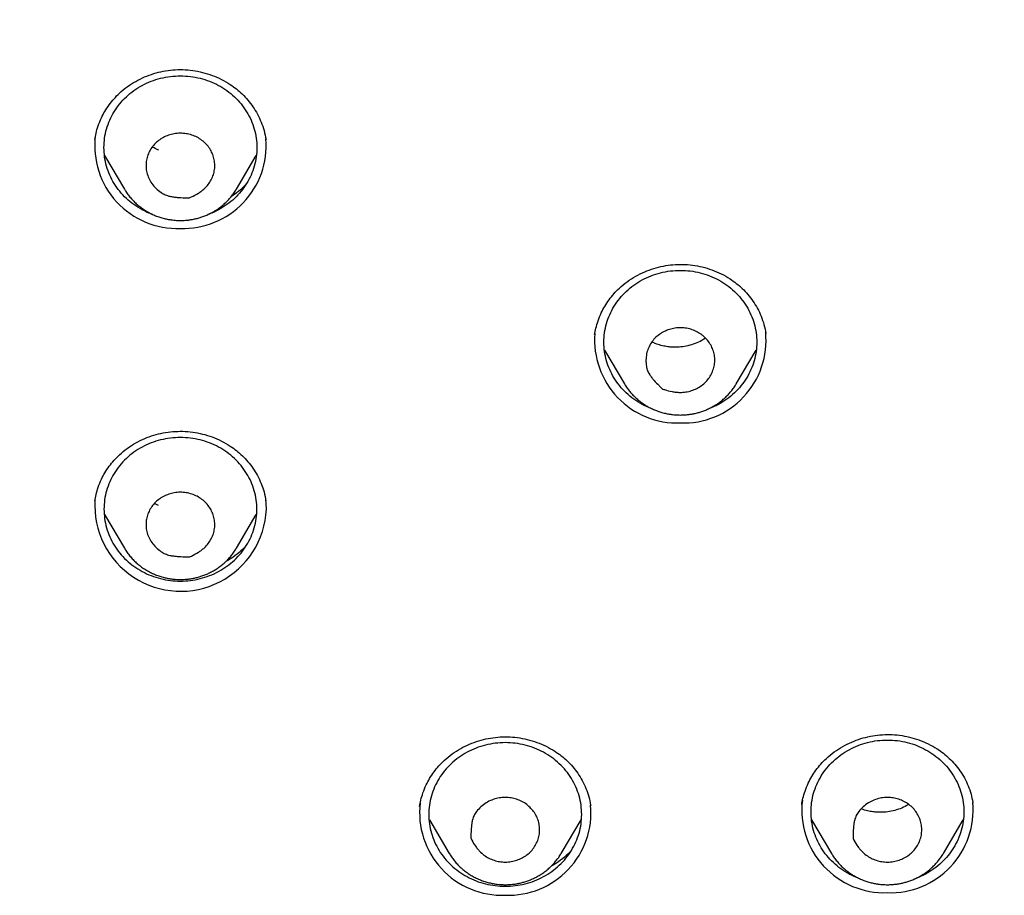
# Model space of a CAD drawing. Header units: millimetres. Extents: x 8 to 641, y 12 to 2274.
# Tile 29 of 34: x 329 to 354, y 1881 to 1904. Entities that reach past the tile are written whole.
import ezdxf

# ---------------------------------------------------------------- set-up
doc = ezdxf.new("R2010")
doc.units = ezdxf.units.MM

msp = doc.modelspace()

# ---------------------------------------------------------------- linework, layer by layer
at = {"color": 7, "linetype": 'Continuous', "lineweight": 30}
for p, q in [((330.507, 1900.915), (330.509, 1900.923)), ((330.763, 1900.498), (331.283, 1899.615)), ((334.21, 1899.615), (334.73, 1900.498)), ((334.214, 1899.623), (334.21, 1899.615)), ((343.589, 1895.817), (343.593, 1895.842)), ((343.844, 1895.407), (344.364, 1894.524)), ((347.291, 1894.524), (347.812, 1895.407)), ((344.364, 1894.524), (344.359, 1894.532)), ((347.297, 1894.534), (347.291, 1894.524)), ((330.51, 1891.466), (330.516, 1891.493)), ((332.169, 1891.339), (332.067, 1891.388)), ((330.763, 1891.102), (331.283, 1890.218)), ((330.763, 1891.102), (330.765, 1891.097)), ((334.21, 1890.218), (334.73, 1891.102)), ((334.214, 1890.226), (334.21, 1890.218)), ((353.478, 1883.569), (353.481, 1883.555)), ((353.48, 1883.568), (353.484, 1883.55)), ((343.479, 1883.498), (343.481, 1883.486)), ((343.48, 1883.498), (343.484, 1883.481)), ((349.005, 1883.51), (349.006, 1883.516)), ((339.263, 1883.114), (339.783, 1882.231)), ((339.263, 1883.114), (339.265, 1883.109)), ((342.71, 1882.231), (343.23, 1883.114)), ((349.263, 1883.114), (349.783, 1882.231)), ((352.71, 1882.231), (353.23, 1883.114)), ((339.522, 1882.303), (339.516, 1882.31)), ((339.783, 1882.231), (339.78, 1882.236)), ((349.783, 1882.231), (349.78, 1882.236))]:
    msp.add_line(p, q, dxfattribs=at)
at = {"color": 7, "linetype": 'Continuous', "lineweight": 30, "flags": 128}
msp.add_lwpolyline([(334.996, 1891.239), (334.991, 1891.388), (334.98, 1891.494)], dxfattribs=at)
at = {"color": 7, "linetype": 'Continuous', "lineweight": 30}
for centre, radius, start, end in [((332.667, 1900.751), 2.162, 173.1528, 272.1088), ((332.822, 1900.757), 2.168, 267.9909, 4.5726), ((345.752, 1895.665), 2.168, 175.4719, 272.0082), ((345.905, 1895.663), 2.166, 267.9707, 5.5302), ((332.753, 1891.339), 2.246, 176.3923, 357.4562), ((351.167, 1883.366), 2.162, 173.1528, 272.1088), ((351.323, 1883.371), 2.167, 267.978, 5.18), ((341.167, 1883.298), 2.162, 173.1528, 272.1088), ((341.323, 1883.303), 2.167, 267.9787, 5.1497)]:
    msp.add_arc(centre, radius, start, end, dxfattribs=at)
for points, knots in [([(379.924, 1894.914), (379.921, 1894.979), (379.914, 1895.1), (379.903, 1895.266), (379.893, 1895.407), (379.884, 1895.53), (379.875, 1895.66), (379.864, 1895.804), (379.852, 1895.961), (379.835, 1896.169), (379.812, 1896.435), (379.78, 1896.763), (379.742, 1897.135), (379.694, 1897.552), (379.637, 1898.014), (379.569, 1898.514), (379.49, 1899.052), (379.389, 1899.672), (379.268, 1900.35), (379.129, 1901.061), (378.984, 1901.738), (378.837, 1902.379), (378.688, 1902.985), (378.538, 1903.557), (378.395, 1904.076), (378.26, 1904.545), (378.133, 1904.966), (378.026, 1905.311), (377.939, 1905.583), (377.875, 1905.781), (377.817, 1905.957), (377.768, 1906.103), (377.728, 1906.221), (377.697, 1906.313), (377.671, 1906.386), (377.648, 1906.453), (377.623, 1906.526), (377.592, 1906.616), (377.553, 1906.725), (377.499, 1906.877), (377.428, 1907.074), (377.341, 1907.312), (377.246, 1907.567), (377.143, 1907.836), (377.033, 1908.119), (376.915, 1908.415), (376.772, 1908.767), (376.601, 1909.178), (376.397, 1909.651), (376.174, 1910.149), (375.949, 1910.636), (375.723, 1911.11), (375.498, 1911.568), (375.263, 1912.031), (375.024, 1912.488), (374.786, 1912.931), (374.552, 1913.356), (374.293, 1913.813), (374.012, 1914.295), (373.71, 1914.798), (373.417, 1915.27), (373.134, 1915.715), (372.862, 1916.133), (372.601, 1916.523), (372.355, 1916.883), (372.122, 1917.218), (371.892, 1917.543), (371.652, 1917.874), (371.383, 1918.238), (371.082, 1918.638), (370.744, 1919.074), (370.381, 1919.533), (369.989, 1920.013), (369.568, 1920.515), (369.118, 1921.036), (368.636, 1921.575), (368.114, 1922.141), (367.559, 1922.723), (366.982, 1923.305), (366.405, 1923.867), (365.831, 1924.407), (365.262, 1924.924), (364.662, 1925.451), (364.033, 1925.984), (363.376, 1926.521), (362.73, 1927.029), (362.208, 1927.425), (361.811, 1927.719), (361.541, 1927.916), (361.287, 1928.099), (361.051, 1928.265), (360.836, 1928.416), (360.641, 1928.551), (360.473, 1928.667), (360.33, 1928.764), (360.211, 1928.844), (360.118, 1928.907), (360.045, 1928.955), (359.978, 1929), (359.892, 1929.057), (359.776, 1929.133), (359.638, 1929.224), (359.478, 1929.328), (359.3, 1929.442), (359.108, 1929.565), (358.907, 1929.691), (358.703, 1929.819), (358.494, 1929.947), (358.16, 1930.151), (357.691, 1930.43), (357.077, 1930.784), (356.434, 1931.142), (355.761, 1931.504), (355.056, 1931.867), (354.336, 1932.224), (353.605, 1932.57), (352.876, 1932.901), (352.146, 1933.219), (351.418, 1933.52), (350.548, 1933.865), (349.536, 1934.242), (348.384, 1934.638), (347.245, 1934.998), (346.12, 1935.325), (345.017, 1935.617), (343.932, 1935.878), (342.857, 1936.112), (341.779, 1936.322), (340.627, 1936.521), (339.401, 1936.702), (338.101, 1936.859), (336.797, 1936.983), (335.49, 1937.072), (334.181, 1937.127), (332.891, 1937.148), (331.621, 1937.135), (330.371, 1937.091), (329.123, 1937.015), (327.877, 1936.909), (326.634, 1936.771), (325.394, 1936.603), (324.153, 1936.402), (322.953, 1936.178), (321.795, 1935.932), (320.679, 1935.668), (319.563, 1935.377), (318.449, 1935.058), (317.336, 1934.712), (316.223, 1934.336), (315.104, 1933.928), (313.978, 1933.485), (312.844, 1933.005), (311.703, 1932.488), (310.557, 1931.931), (309.655, 1931.464), (308.993, 1931.105), (308.571, 1930.87), (308.154, 1930.634), (307.754, 1930.401), (307.383, 1930.181), (307.05, 1929.979), (306.755, 1929.797), (306.496, 1929.635), (306.264, 1929.488), (306.062, 1929.358), (305.896, 1929.251), (305.764, 1929.165), (305.662, 1929.098), (305.573, 1929.038), (305.484, 1928.98), (305.386, 1928.914), (305.273, 1928.838), (305.144, 1928.751), (304.971, 1928.633), (304.748, 1928.48), (304.474, 1928.289), (304.176, 1928.078), (303.867, 1927.855), (303.55, 1927.622), (303.226, 1927.38), (302.884, 1927.12), (302.525, 1926.842), (302.15, 1926.545), (301.758, 1926.228), (301.354, 1925.894), (300.821, 1925.443), (300.18, 1924.88), (299.449, 1924.211), (298.757, 1923.548), (298.102, 1922.895), (297.482, 1922.252), (296.908, 1921.632), (296.376, 1921.037), (295.884, 1920.467), (295.413, 1919.904), (294.956, 1919.338), (294.46, 1918.705), (293.927, 1917.997), (293.36, 1917.208), (292.8, 1916.392), (292.247, 1915.547), (291.708, 1914.681), (291.186, 1913.795), (290.682, 1912.893), (290.196, 1911.973), (289.823, 1911.221), (289.549, 1910.647), (289.368, 1910.256), (289.19, 1909.862), (289.016, 1909.465), (288.845, 1909.066), (288.68, 1908.669), (288.53, 1908.297), (288.397, 1907.96), (288.283, 1907.662), (288.181, 1907.392), (288.092, 1907.149), (288.014, 1906.935), (287.948, 1906.75), (287.893, 1906.593), (287.847, 1906.462), (287.808, 1906.347), (287.767, 1906.226), (287.717, 1906.078), (287.656, 1905.897), (287.586, 1905.682), (287.507, 1905.436), (287.418, 1905.156), (287.321, 1904.84), (287.221, 1904.502), (287.117, 1904.142), (287.011, 1903.764), (286.902, 1903.357), (286.792, 1902.932), (286.653, 1902.367), (286.495, 1901.681), (286.334, 1900.913), (286.197, 1900.202), (286.083, 1899.547), (285.983, 1898.92), (285.899, 1898.341), (285.829, 1897.807), (285.771, 1897.319), (285.721, 1896.853), (285.679, 1896.414), (285.643, 1896), (285.613, 1895.613), (285.589, 1895.259), (285.575, 1895.031), (285.569, 1894.925)], [0, 0, 0, 0, 0.001371, 0.002561, 0.003477, 0.004349, 0.005315, 0.00638, 0.007547, 0.008813, 0.011006, 0.013447, 0.016137, 0.019293, 0.022734, 0.02646, 0.03047, 0.034765, 0.040359, 0.045707, 0.050806, 0.055655, 0.060255, 0.064606, 0.068708, 0.072138, 0.075371, 0.078409, 0.080106, 0.081661, 0.08302, 0.084181, 0.085052, 0.085766, 0.086323, 0.086764, 0.087317, 0.088019, 0.088869, 0.089868, 0.091579, 0.093462, 0.095458, 0.097569, 0.099794, 0.102134, 0.104587, 0.108147, 0.111923, 0.115915, 0.120123, 0.12371, 0.12744, 0.131297, 0.135085, 0.138752, 0.142295, 0.145717, 0.150221, 0.154494, 0.158536, 0.162346, 0.165995, 0.169403, 0.17257, 0.175496, 0.178278, 0.181232, 0.184384, 0.188127, 0.192116, 0.19635, 0.200829, 0.205553, 0.210523, 0.215737, 0.221197, 0.22716, 0.233082, 0.238868, 0.244517, 0.250029, 0.255405, 0.261661, 0.267722, 0.273587, 0.279256, 0.281737, 0.284148, 0.286384, 0.288436, 0.290305, 0.291991, 0.293494, 0.294659, 0.295684, 0.296545, 0.297059, 0.297544, 0.298278, 0.299261, 0.300493, 0.30181, 0.303328, 0.304983, 0.306667, 0.308379, 0.310119, 0.311886, 0.316707, 0.321723, 0.326934, 0.33234, 0.337941, 0.343737, 0.34938, 0.355057, 0.360667, 0.366211, 0.371689, 0.38042, 0.388978, 0.397361, 0.405571, 0.413607, 0.421335, 0.429017, 0.436698, 0.444379, 0.453523, 0.462667, 0.47181, 0.480952, 0.490094, 0.499236, 0.507962, 0.516689, 0.525415, 0.534143, 0.54287, 0.551602, 0.56038, 0.569215, 0.577199, 0.585229, 0.593305, 0.601428, 0.609598, 0.617822, 0.626187, 0.634695, 0.643364, 0.652195, 0.661188, 0.670344, 0.673741, 0.67716, 0.680602, 0.683924, 0.686987, 0.689789, 0.692194, 0.694368, 0.69631, 0.698021, 0.699502, 0.700514, 0.70138, 0.7021, 0.702804, 0.703646, 0.704617, 0.705717, 0.706944, 0.709099, 0.711478, 0.714078, 0.716901, 0.719609, 0.722494, 0.725556, 0.728795, 0.732211, 0.735804, 0.739574, 0.743457, 0.750788, 0.757891, 0.764768, 0.771417, 0.777839, 0.784033, 0.789666, 0.795096, 0.80033, 0.805559, 0.810876, 0.817774, 0.824816, 0.832002, 0.839333, 0.846809, 0.854271, 0.861802, 0.869399, 0.877063, 0.880204, 0.883356, 0.886519, 0.889693, 0.892878, 0.896074, 0.899133, 0.901701, 0.904045, 0.906165, 0.90806, 0.90973, 0.911175, 0.912396, 0.913407, 0.914226, 0.915074, 0.91622, 0.917663, 0.919296, 0.921195, 0.923358, 0.925785, 0.928478, 0.93115, 0.934039, 0.937146, 0.940452, 0.943745, 0.950008, 0.955999, 0.961118, 0.966021, 0.970708, 0.975177, 0.978985, 0.98262, 0.986082, 0.989356, 0.99239, 0.995185, 0.997745, 1, 1, 1, 1]), ([(330.506, 1900.915), (330.516, 1900.97), (330.537, 1901.089), (330.593, 1901.281), (330.671, 1901.473), (330.769, 1901.658), (330.88, 1901.825), (331.007, 1901.984), (331.163, 1902.144), (331.352, 1902.3), (331.574, 1902.442), (331.808, 1902.557), (332.049, 1902.645), (332.297, 1902.707), (332.55, 1902.742), (332.808, 1902.749), (333.069, 1902.728), (333.327, 1902.678), (333.579, 1902.6), (333.822, 1902.494), (334.034, 1902.371), (334.216, 1902.239), (334.373, 1902.103), (334.518, 1901.947), (334.65, 1901.772), (334.767, 1901.58), (334.864, 1901.372), (334.942, 1901.149), (334.972, 1900.993), (334.987, 1900.915)], [0, 0, 0, 0, 0.029028, 0.0623237, 0.0999448, 0.1310111, 0.1638357, 0.1963342, 0.2283624, 0.2703406, 0.3115496, 0.3520231, 0.3917724, 0.4308132, 0.4699113, 0.5096264, 0.5497214, 0.5901324, 0.6309023, 0.672049, 0.7135833, 0.7452393, 0.7780422, 0.812049, 0.8472689, 0.8837, 0.9213201, 0.9600965, 1, 1, 1, 1]), ([(332.021, 1898.955), (332.008, 1898.959), (331.912, 1898.989), (331.744, 1899.074), (331.525, 1899.208), (331.328, 1899.372), (331.155, 1899.557), (331.009, 1899.762), (330.893, 1899.983), (330.809, 1900.216), (330.758, 1900.458), (330.741, 1900.704), (330.758, 1900.95), (330.809, 1901.192), (330.893, 1901.425), (331.009, 1901.647), (331.155, 1901.852), (331.328, 1902.037), (331.525, 1902.199), (331.744, 1902.336), (331.979, 1902.446), (332.227, 1902.524), (332.485, 1902.574), (332.659, 1902.58), (332.746, 1902.584)], [0, 0, 0, 0, 0.007712, 0.054964, 0.102216, 0.149467, 0.196719, 0.243971, 0.291223, 0.338475, 0.385726, 0.432978, 0.48023, 0.527482, 0.574734, 0.621986, 0.669237, 0.716489, 0.763741, 0.810993, 0.858245, 0.905496, 0.952748, 1, 1, 1, 1]), ([(332.746, 1902.584), (332.834, 1902.58), (333.008, 1902.574), (333.266, 1902.524), (333.514, 1902.446), (333.749, 1902.336), (333.967, 1902.199), (334.165, 1902.037), (334.338, 1901.852), (334.483, 1901.647), (334.599, 1901.425), (334.684, 1901.192), (334.735, 1900.95), (334.752, 1900.704), (334.735, 1900.458), (334.684, 1900.216), (334.599, 1899.983), (334.483, 1899.762), (334.338, 1899.557), (334.165, 1899.372), (333.968, 1899.208), (333.749, 1899.074), (333.58, 1898.988), (333.481, 1898.958), (333.466, 1898.953)], [0, 0, 0, 0, 0.047205, 0.09441, 0.141615, 0.188819, 0.236024, 0.283229, 0.330434, 0.377639, 0.424844, 0.472049, 0.519253, 0.566458, 0.613663, 0.660868, 0.708073, 0.755278, 0.802483, 0.849687, 0.896892, 0.944097, 0.991302, 1, 1, 1, 1]), ([(332.746, 1901.081), (332.796, 1901.079), (332.898, 1901.074), (333.045, 1901.036), (333.186, 1900.978), (333.313, 1900.898), (333.425, 1900.798), (333.515, 1900.682), (333.583, 1900.555), (333.628, 1900.42), (333.65, 1900.277), (333.644, 1900.133), (333.612, 1899.993), (333.557, 1899.862), (333.479, 1899.738), (333.39, 1899.64), (333.299, 1899.566), (333.188, 1899.491), (333.085, 1899.432), (333.004, 1899.4), (332.986, 1899.391), (332.98, 1899.39), (332.969, 1899.39), (332.927, 1899.39), (332.822, 1899.393), (332.694, 1899.399), (332.565, 1899.412), (332.46, 1899.43), (332.348, 1899.465), (332.226, 1899.535), (332.106, 1899.636), (331.996, 1899.76), (331.915, 1899.902), (331.864, 1900.048), (331.843, 1900.198), (331.849, 1900.342), (331.882, 1900.481), (331.937, 1900.612), (332.016, 1900.736), (332.116, 1900.845), (332.235, 1900.936), (332.366, 1901.006), (332.509, 1901.055), (332.637, 1901.078), (332.717, 1901.081), (332.746, 1901.081)], [0, 0, 0, 0, 0.026524, 0.05384, 0.080354, 0.107614, 0.1344, 0.162032, 0.187914, 0.214484, 0.241453, 0.269275, 0.295146, 0.321715, 0.348528, 0.376143, 0.394081, 0.41203, 0.44885, 0.457138, 0.459213, 0.459488, 0.460553, 0.464812, 0.48185, 0.515933, 0.5331, 0.550248, 0.572369, 0.59544, 0.625825, 0.657094, 0.686234, 0.716369, 0.743301, 0.771084, 0.796946, 0.823506, 0.850332, 0.877961, 0.904192, 0.931183, 0.957551, 0.984654, 1, 1, 1, 1]), ([(332.185, 1900.634), (332.141, 1900.654), (332.081, 1900.68), (332.028, 1900.715), (332.013, 1900.724)], [0, 0, 0, 0, 0.733377, 1, 1, 1, 1]), ([(331.282, 1899.619), (331.29, 1899.605), (331.317, 1899.557), (331.371, 1899.48), (331.445, 1899.386), (331.526, 1899.298), (331.613, 1899.216), (331.706, 1899.141), (331.804, 1899.072), (331.907, 1899.011), (332.014, 1898.956), (332.124, 1898.91), (332.235, 1898.872), (332.345, 1898.843), (332.446, 1898.822), (332.535, 1898.81), (332.633, 1898.8), (332.702, 1898.798), (332.746, 1898.797)], [0, 0, 0, 0, 0.026652, 0.095032, 0.163461, 0.231923, 0.300397, 0.368854, 0.43725, 0.505518, 0.573549, 0.641153, 0.707951, 0.773064, 0.833803, 0.882521, 0.924921, 1, 1, 1, 1]), ([(332.746, 1898.797), (332.79, 1898.798), (332.852, 1898.8), (332.944, 1898.808), (333.022, 1898.818), (333.115, 1898.836), (333.211, 1898.859), (333.311, 1898.89), (333.411, 1898.927), (333.512, 1898.973), (333.611, 1899.025), (333.708, 1899.085), (333.801, 1899.152), (333.891, 1899.226), (333.976, 1899.307), (334.055, 1899.394), (334.128, 1899.488), (334.181, 1899.565), (334.207, 1899.611), (334.213, 1899.624)], [0, 0, 0, 0, 0.0741763, 0.1045251, 0.1548899, 0.2072858, 0.2635737, 0.3224022, 0.3832243, 0.4456042, 0.5092319, 0.5738787, 0.6393734, 0.7055861, 0.7724179, 0.8397932, 0.9076554, 0.9759629, 1, 1, 1, 1]), ([(334.477, 1899.763), (334.467, 1899.751), (334.406, 1899.678), (334.269, 1899.554), (334.131, 1899.455), (334.061, 1899.405)], [0, 0, 0, 0, 0.0895, 0.536394, 1, 1, 1, 1]), ([(343.585, 1895.81), (343.595, 1895.866), (343.616, 1895.985), (343.673, 1896.177), (343.751, 1896.37), (343.85, 1896.554), (343.96, 1896.722), (344.088, 1896.881), (344.245, 1897.041), (344.434, 1897.197), (344.658, 1897.34), (344.892, 1897.456), (345.135, 1897.545), (345.382, 1897.608), (345.634, 1897.644), (345.89, 1897.653), (346.148, 1897.633), (346.405, 1897.585), (346.657, 1897.509), (346.9, 1897.405), (347.113, 1897.284), (347.296, 1897.153), (347.454, 1897.016), (347.6, 1896.861), (347.732, 1896.687), (347.848, 1896.497), (347.945, 1896.291), (348.022, 1896.071), (348.051, 1895.917), (348.066, 1895.839)], [0, 0, 0, 0, 0.029235, 0.062656, 0.10032, 0.131377, 0.16418, 0.196674, 0.22873, 0.27081, 0.312171, 0.352801, 0.392655, 0.431696, 0.470638, 0.509978, 0.549731, 0.58994, 0.630635, 0.671831, 0.713547, 0.745441, 0.778572, 0.812833, 0.848123, 0.884469, 0.921889, 0.960393, 1, 1, 1, 1]), ([(345.103, 1893.863), (345.089, 1893.867), (344.993, 1893.897), (344.826, 1893.982), (344.607, 1894.117), (344.41, 1894.28), (344.237, 1894.465), (344.091, 1894.67), (343.975, 1894.891), (343.89, 1895.125), (343.839, 1895.366), (343.822, 1895.612), (343.839, 1895.858), (343.89, 1896.1), (343.975, 1896.334), (344.091, 1896.555), (344.237, 1896.76), (344.41, 1896.945), (344.607, 1897.108), (344.825, 1897.245), (345.06, 1897.354), (345.309, 1897.433), (345.566, 1897.483), (345.741, 1897.489), (345.828, 1897.492)], [0, 0, 0, 0, 0.007712, 0.054964, 0.102216, 0.149467, 0.196719, 0.243971, 0.291223, 0.338475, 0.385726, 0.432978, 0.48023, 0.527482, 0.574734, 0.621986, 0.669237, 0.716489, 0.763741, 0.810993, 0.858245, 0.905496, 0.952748, 1, 1, 1, 1]), ([(345.828, 1897.492), (345.915, 1897.489), (346.09, 1897.483), (346.347, 1897.433), (346.595, 1897.354), (346.831, 1897.245), (347.049, 1897.108), (347.246, 1896.945), (347.419, 1896.76), (347.565, 1896.555), (347.681, 1896.334), (347.765, 1896.1), (347.816, 1895.858), (347.834, 1895.612), (347.816, 1895.366), (347.765, 1895.125), (347.681, 1894.891), (347.565, 1894.67), (347.419, 1894.465), (347.246, 1894.28), (347.049, 1894.117), (346.83, 1893.982), (346.661, 1893.897), (346.563, 1893.866), (346.548, 1893.862)], [0, 0, 0, 0, 0.047205, 0.09441, 0.141615, 0.188819, 0.236024, 0.283229, 0.330434, 0.377639, 0.424844, 0.472049, 0.519253, 0.566458, 0.613663, 0.660868, 0.708073, 0.755278, 0.802483, 0.849687, 0.896892, 0.944097, 0.991302, 1, 1, 1, 1]), ([(346.464, 1895.742), (346.498, 1895.707), (346.566, 1895.636), (346.642, 1895.511), (346.697, 1895.377), (346.727, 1895.236), (346.731, 1895.091), (346.707, 1894.949), (346.66, 1894.814), (346.59, 1894.688), (346.498, 1894.573), (346.385, 1894.475), (346.258, 1894.397), (346.12, 1894.341), (345.972, 1894.305), (345.835, 1894.295), (345.715, 1894.303), (345.58, 1894.324), (345.463, 1894.35), (345.381, 1894.382), (345.361, 1894.387), (345.356, 1894.391), (345.349, 1894.398), (345.319, 1894.426), (345.248, 1894.498), (345.161, 1894.588), (345.08, 1894.682), (345.019, 1894.764), (344.966, 1894.863), (344.933, 1894.995), (344.924, 1895.145), (344.939, 1895.306), (344.989, 1895.461), (345.063, 1895.598), (345.161, 1895.718), (345.273, 1895.815), (345.401, 1895.892), (345.539, 1895.948), (345.688, 1895.983), (345.841, 1895.994), (345.993, 1895.979), (346.138, 1895.941), (346.276, 1895.881), (346.385, 1895.812), (346.443, 1895.761), (346.464, 1895.742)], [0, 0, 0, 0, 0.026524, 0.05384, 0.080354, 0.107614, 0.1344, 0.162032, 0.187914, 0.214484, 0.241453, 0.269275, 0.295146, 0.321715, 0.348528, 0.376143, 0.394081, 0.41203, 0.44885, 0.457138, 0.459213, 0.459488, 0.460553, 0.464812, 0.48185, 0.515933, 0.5331, 0.550248, 0.572369, 0.59544, 0.625825, 0.657094, 0.686234, 0.716369, 0.743301, 0.771084, 0.796946, 0.823506, 0.850332, 0.877961, 0.904192, 0.931183, 0.957551, 0.984654, 1, 1, 1, 1]), ([(346.485, 1895.719), (346.454, 1895.697), (346.371, 1895.639), (346.216, 1895.572), (346.031, 1895.514), (345.844, 1895.483), (345.677, 1895.476), (345.527, 1895.486), (345.389, 1895.509), (345.243, 1895.551), (345.139, 1895.588), (345.089, 1895.616), (345.085, 1895.618)], [0, 0, 0, 0, 0.077578, 0.212352, 0.343666, 0.471428, 0.595541, 0.680615, 0.775031, 0.878773, 0.991503, 1, 1, 1, 1]), ([(344.36, 1894.533), (344.369, 1894.518), (344.397, 1894.468), (344.453, 1894.388), (344.526, 1894.294), (344.607, 1894.207), (344.694, 1894.125), (344.787, 1894.049), (344.886, 1893.98), (344.989, 1893.919), (345.096, 1893.865), (345.206, 1893.819), (345.317, 1893.78), (345.427, 1893.751), (345.528, 1893.731), (345.616, 1893.718), (345.714, 1893.708), (345.783, 1893.707), (345.828, 1893.706)], [0, 0, 0, 0, 0.0307786, 0.0988685, 0.1670075, 0.2351788, 0.3033626, 0.3715296, 0.4396358, 0.5076144, 0.5753571, 0.6426738, 0.709189, 0.7740262, 0.8345073, 0.8830188, 0.9252391, 1, 1, 1, 1]), ([(345.828, 1893.706), (345.872, 1893.707), (345.934, 1893.708), (346.025, 1893.716), (346.104, 1893.727), (346.196, 1893.744), (346.293, 1893.767), (346.392, 1893.798), (346.493, 1893.836), (346.593, 1893.881), (346.692, 1893.933), (346.789, 1893.993), (346.883, 1894.06), (346.973, 1894.135), (347.057, 1894.216), (347.137, 1894.303), (347.209, 1894.396), (347.263, 1894.474), (347.289, 1894.521), (347.296, 1894.534)], [0, 0, 0, 0, 0.074053, 0.104351, 0.154632, 0.206941, 0.263135, 0.321866, 0.382587, 0.444863, 0.508385, 0.572924, 0.63831, 0.704412, 0.771133, 0.838396, 0.906146, 0.974339, 1, 1, 1, 1]), ([(330.507, 1891.457), (330.517, 1891.513), (330.538, 1891.631), (330.595, 1891.823), (330.672, 1892.014), (330.77, 1892.198), (330.881, 1892.365), (331.008, 1892.523), (331.164, 1892.682), (331.353, 1892.836), (331.575, 1892.978), (331.808, 1893.093), (332.05, 1893.18), (332.297, 1893.241), (332.551, 1893.276), (332.809, 1893.284), (333.069, 1893.262), (333.327, 1893.213), (333.579, 1893.135), (333.822, 1893.029), (334.034, 1892.907), (334.216, 1892.776), (334.372, 1892.64), (334.518, 1892.485), (334.65, 1892.311), (334.766, 1892.12), (334.863, 1891.912), (334.941, 1891.691), (334.97, 1891.536), (334.985, 1891.457)], [0, 0, 0, 0, 0.029177, 0.06257, 0.100235, 0.1313, 0.164098, 0.196571, 0.228575, 0.270525, 0.311708, 0.352157, 0.391883, 0.430901, 0.469976, 0.50967, 0.549742, 0.590129, 0.630875, 0.671997, 0.713505, 0.745142, 0.777934, 0.811938, 0.847163, 0.883608, 0.921251, 0.960058, 1, 1, 1, 1]), ([(332.746, 1891.684), (332.796, 1891.682), (332.898, 1891.677), (333.045, 1891.639), (333.186, 1891.581), (333.313, 1891.501), (333.425, 1891.401), (333.515, 1891.285), (333.583, 1891.158), (333.628, 1891.023), (333.65, 1890.88), (333.644, 1890.736), (333.612, 1890.596), (333.557, 1890.465), (333.479, 1890.341), (333.39, 1890.243), (333.299, 1890.169), (333.188, 1890.094), (333.085, 1890.035), (333.004, 1890.003), (332.986, 1889.994), (332.98, 1889.993), (332.969, 1889.993), (332.927, 1889.993), (332.822, 1889.996), (332.693, 1890.002), (332.564, 1890.015), (332.459, 1890.033), (332.347, 1890.068), (332.224, 1890.139), (332.105, 1890.24), (331.995, 1890.365), (331.914, 1890.507), (331.864, 1890.654), (331.843, 1890.803), (331.85, 1890.947), (331.882, 1891.086), (331.938, 1891.217), (332.017, 1891.341), (332.117, 1891.45), (332.237, 1891.54), (332.368, 1891.609), (332.511, 1891.658), (332.639, 1891.681), (332.718, 1891.684), (332.746, 1891.684)], [0, 0, 0, 0, 0.026525, 0.053841, 0.080355, 0.107616, 0.134402, 0.162034, 0.187917, 0.214486, 0.241455, 0.269277, 0.295148, 0.321717, 0.34853, 0.376146, 0.394083, 0.412032, 0.448853, 0.457143, 0.459218, 0.459494, 0.460561, 0.464829, 0.481902, 0.516058, 0.533263, 0.550448, 0.572624, 0.595757, 0.626154, 0.657437, 0.686597, 0.716756, 0.743688, 0.771472, 0.797331, 0.823887, 0.850719, 0.878357, 0.904575, 0.931551, 0.957933, 0.98505, 1, 1, 1, 1]), ([(334.48, 1890.301), (334.472, 1890.292), (334.414, 1890.223), (334.278, 1890.104), (334.104, 1889.967), (333.98, 1889.898), (333.934, 1889.872)], [0, 0, 0, 0, 0.05241, 0.4050699, 0.7767857, 1, 1, 1, 1]), ([(331.282, 1890.222), (331.29, 1890.208), (331.317, 1890.16), (331.371, 1890.083), (331.445, 1889.989), (331.526, 1889.901), (331.613, 1889.82), (331.706, 1889.744), (331.804, 1889.675), (331.907, 1889.614), (332.014, 1889.56), (332.124, 1889.513), (332.235, 1889.475), (332.345, 1889.446), (332.446, 1889.425), (332.535, 1889.413), (332.633, 1889.403), (332.702, 1889.401), (332.746, 1889.4)], [0, 0, 0, 0, 0.026652, 0.095032, 0.163461, 0.231923, 0.300397, 0.368854, 0.43725, 0.505518, 0.573549, 0.641153, 0.707951, 0.773064, 0.833803, 0.882521, 0.924921, 1, 1, 1, 1]), ([(332.746, 1889.4), (332.79, 1889.401), (332.852, 1889.403), (332.944, 1889.411), (333.022, 1889.421), (333.115, 1889.439), (333.211, 1889.462), (333.311, 1889.493), (333.411, 1889.53), (333.512, 1889.576), (333.611, 1889.628), (333.708, 1889.688), (333.801, 1889.755), (333.891, 1889.829), (333.976, 1889.91), (334.055, 1889.998), (334.128, 1890.091), (334.181, 1890.168), (334.207, 1890.215), (334.213, 1890.227)], [0, 0, 0, 0, 0.074176, 0.104525, 0.15489, 0.207286, 0.263574, 0.322402, 0.383224, 0.445604, 0.509232, 0.573879, 0.639373, 0.705586, 0.772418, 0.839793, 0.907655, 0.975963, 1, 1, 1, 1]), ([(339.006, 1883.464), (339.016, 1883.518), (339.036, 1883.635), (339.092, 1883.824), (339.169, 1884.014), (339.267, 1884.197), (339.377, 1884.364), (339.505, 1884.522), (339.663, 1884.683), (339.853, 1884.838), (340.077, 1884.981), (340.311, 1885.096), (340.553, 1885.183), (340.8, 1885.245), (341.051, 1885.28), (341.307, 1885.289), (341.566, 1885.268), (341.823, 1885.22), (342.075, 1885.143), (342.319, 1885.039), (342.532, 1884.919), (342.715, 1884.789), (342.871, 1884.654), (343.016, 1884.5), (343.148, 1884.328), (343.265, 1884.139), (343.362, 1883.934), (343.438, 1883.719), (343.466, 1883.57), (343.48, 1883.498)], [0, 0, 0, 0, 0.029037, 0.062294, 0.099857, 0.130909, 0.163821, 0.196543, 0.228955, 0.271444, 0.313015, 0.353724, 0.393594, 0.432637, 0.471589, 0.511, 0.550904, 0.591324, 0.632247, 0.673628, 0.715417, 0.747245, 0.780186, 0.814285, 0.84956, 0.886036, 0.923729, 0.962658, 1, 1, 1, 1]), ([(349.003, 1883.51), (349.012, 1883.565), (349.033, 1883.682), (349.089, 1883.872), (349.166, 1884.063), (349.264, 1884.246), (349.374, 1884.414), (349.503, 1884.573), (349.66, 1884.734), (349.851, 1884.891), (350.075, 1885.035), (350.309, 1885.151), (350.551, 1885.24), (350.798, 1885.302), (351.05, 1885.339), (351.306, 1885.348), (351.565, 1885.329), (351.822, 1885.282), (352.074, 1885.206), (352.318, 1885.103), (352.531, 1884.984), (352.714, 1884.855), (352.87, 1884.72), (353.016, 1884.567), (353.148, 1884.396), (353.265, 1884.208), (353.362, 1884.002), (353.438, 1883.788), (353.466, 1883.641), (353.48, 1883.568)], [0, 0, 0, 0, 0.029052, 0.062326, 0.099906, 0.130971, 0.163895, 0.19663, 0.229054, 0.271557, 0.31314, 0.353864, 0.393748, 0.432805, 0.471769, 0.511189, 0.551099, 0.591525, 0.632453, 0.67384, 0.715635, 0.747466, 0.780409, 0.814509, 0.849785, 0.886263, 0.92396, 0.962896, 1, 1, 1, 1]), ([(350.521, 1881.571), (350.508, 1881.575), (350.412, 1881.605), (350.244, 1881.689), (350.025, 1881.824), (349.828, 1881.987), (349.655, 1882.172), (349.509, 1882.377), (349.393, 1882.599), (349.309, 1882.832), (349.258, 1883.074), (349.241, 1883.32), (349.258, 1883.566), (349.309, 1883.808), (349.393, 1884.041), (349.509, 1884.262), (349.655, 1884.467), (349.828, 1884.653), (350.025, 1884.815), (350.244, 1884.952), (350.479, 1885.061), (350.727, 1885.14), (350.985, 1885.19), (351.159, 1885.196), (351.246, 1885.199)], [0, 0, 0, 0, 0.007712, 0.054964, 0.102216, 0.149467, 0.196719, 0.243971, 0.291223, 0.338475, 0.385726, 0.432978, 0.48023, 0.527482, 0.574734, 0.621986, 0.669237, 0.716489, 0.763741, 0.810993, 0.858245, 0.905496, 0.952748, 1, 1, 1, 1]), ([(351.246, 1885.199), (351.334, 1885.196), (351.508, 1885.19), (351.766, 1885.14), (352.014, 1885.061), (352.249, 1884.952), (352.467, 1884.815), (352.665, 1884.653), (352.838, 1884.467), (352.983, 1884.262), (353.099, 1884.041), (353.184, 1883.808), (353.235, 1883.566), (353.252, 1883.32), (353.235, 1883.074), (353.184, 1882.832), (353.099, 1882.599), (352.983, 1882.377), (352.838, 1882.172), (352.665, 1881.987), (352.468, 1881.824), (352.249, 1881.689), (352.08, 1881.604), (351.981, 1881.574), (351.966, 1881.569)], [0, 0, 0, 0, 0.047205, 0.09441, 0.141615, 0.188819, 0.236024, 0.283229, 0.330434, 0.377639, 0.424844, 0.472049, 0.519253, 0.566458, 0.613663, 0.660868, 0.708073, 0.755278, 0.802483, 0.849687, 0.896892, 0.944097, 0.991302, 1, 1, 1, 1]), ([(342.146, 1882.851), (342.144, 1882.804), (342.139, 1882.709), (342.099, 1882.57), (342.036, 1882.439), (341.951, 1882.319), (341.845, 1882.214), (341.722, 1882.129), (341.586, 1882.065), (341.443, 1882.022), (341.29, 1882.002), (341.137, 1882.008), (340.989, 1882.038), (340.849, 1882.089), (340.717, 1882.163), (340.613, 1882.247), (340.534, 1882.332), (340.454, 1882.436), (340.391, 1882.533), (340.358, 1882.61), (340.347, 1882.626), (340.346, 1882.632), (340.347, 1882.642), (340.346, 1882.682), (340.35, 1882.78), (340.356, 1882.901), (340.37, 1883.022), (340.389, 1883.121), (340.426, 1883.227), (340.502, 1883.342), (340.609, 1883.454), (340.742, 1883.558), (340.894, 1883.634), (341.049, 1883.681), (341.209, 1883.701), (341.361, 1883.694), (341.51, 1883.663), (341.649, 1883.611), (341.781, 1883.537), (341.896, 1883.442), (341.993, 1883.33), (342.067, 1883.207), (342.119, 1883.072), (342.143, 1882.952), (342.146, 1882.878), (342.146, 1882.851)], [0, 0, 0, 0, 0.026525, 0.053841, 0.080355, 0.107616, 0.134402, 0.162034, 0.187917, 0.214486, 0.241455, 0.269277, 0.295148, 0.321717, 0.34853, 0.376146, 0.394083, 0.412032, 0.448853, 0.457143, 0.459218, 0.459494, 0.460561, 0.464829, 0.481902, 0.516058, 0.533263, 0.550448, 0.572624, 0.595757, 0.626154, 0.657437, 0.686597, 0.716756, 0.743688, 0.771472, 0.797331, 0.823887, 0.850719, 0.878357, 0.904575, 0.931551, 0.957933, 0.98505, 1, 1, 1, 1]), ([(352.146, 1882.851), (352.144, 1882.804), (352.139, 1882.709), (352.099, 1882.57), (352.036, 1882.439), (351.951, 1882.319), (351.845, 1882.214), (351.722, 1882.129), (351.586, 1882.065), (351.443, 1882.022), (351.29, 1882.002), (351.137, 1882.008), (350.989, 1882.038), (350.849, 1882.089), (350.717, 1882.163), (350.613, 1882.247), (350.534, 1882.332), (350.454, 1882.436), (350.391, 1882.533), (350.357, 1882.61), (350.347, 1882.626), (350.346, 1882.632), (350.347, 1882.642), (350.346, 1882.682), (350.35, 1882.78), (350.356, 1882.901), (350.37, 1883.021), (350.389, 1883.12), (350.426, 1883.226), (350.501, 1883.341), (350.608, 1883.453), (350.74, 1883.557), (350.892, 1883.633), (351.047, 1883.68), (351.207, 1883.701), (351.359, 1883.694), (351.508, 1883.664), (351.647, 1883.612), (351.779, 1883.538), (351.895, 1883.444), (351.991, 1883.332), (352.066, 1883.209), (352.118, 1883.074), (352.143, 1882.954), (352.146, 1882.879), (352.146, 1882.851)], [0, 0, 0, 0, 0.026524, 0.05384, 0.080354, 0.107614, 0.1344, 0.162032, 0.187914, 0.214484, 0.241453, 0.269275, 0.295146, 0.321715, 0.348528, 0.376143, 0.394081, 0.41203, 0.44885, 0.457138, 0.459213, 0.459488, 0.460553, 0.464812, 0.48185, 0.515933, 0.5331, 0.550248, 0.572369, 0.59544, 0.625825, 0.657094, 0.686234, 0.716369, 0.743301, 0.771084, 0.796946, 0.823506, 0.850332, 0.877961, 0.904192, 0.931183, 0.957551, 0.984654, 1, 1, 1, 1]), ([(351.801, 1883.515), (351.786, 1883.505), (351.718, 1883.458), (351.58, 1883.4), (351.396, 1883.342), (351.209, 1883.311), (351.043, 1883.305), (350.893, 1883.315), (350.756, 1883.339), (350.644, 1883.367), (350.581, 1883.393), (350.564, 1883.4)], [0, 0, 0, 0, 0.041609, 0.196657, 0.346941, 0.49274, 0.63427, 0.731194, 0.838871, 0.9574, 1, 1, 1, 1]), ([(342.98, 1882.315), (342.976, 1882.31), (342.922, 1882.246), (342.791, 1882.13), (342.618, 1881.992), (342.493, 1881.922), (342.445, 1881.896)], [0, 0, 0, 0, 0.029536, 0.38699, 0.767201, 1, 1, 1, 1]), ([(339.781, 1882.237), (339.789, 1882.222), (339.816, 1882.174), (339.871, 1882.095), (339.945, 1882.002), (340.026, 1881.914), (340.113, 1881.832), (340.206, 1881.757), (340.304, 1881.688), (340.407, 1881.626), (340.514, 1881.572), (340.624, 1881.526), (340.735, 1881.488), (340.845, 1881.458), (340.946, 1881.438), (341.035, 1881.425), (341.133, 1881.415), (341.202, 1881.414), (341.246, 1881.413)], [0, 0, 0, 0, 0.028136, 0.096411, 0.164736, 0.233093, 0.301463, 0.369816, 0.438108, 0.506272, 0.574199, 0.641699, 0.708396, 0.77341, 0.834056, 0.8827, 0.925035, 1, 1, 1, 1]), ([(341.246, 1881.413), (341.29, 1881.414), (341.352, 1881.415), (341.444, 1881.424), (341.522, 1881.434), (341.615, 1881.451), (341.711, 1881.475), (341.811, 1881.505), (341.911, 1881.543), (342.012, 1881.588), (342.111, 1881.641), (342.208, 1881.701), (342.301, 1881.768), (342.391, 1881.842), (342.476, 1881.923), (342.555, 1882.01), (342.628, 1882.104), (342.679, 1882.178), (342.704, 1882.223), (342.71, 1882.233)], [0, 0, 0, 0, 0.074475, 0.104947, 0.155515, 0.208122, 0.264637, 0.323703, 0.38477, 0.447401, 0.511286, 0.576193, 0.641952, 0.708432, 0.775533, 0.84318, 0.911316, 0.979899, 1, 1, 1, 1]), ([(349.781, 1882.237), (349.789, 1882.222), (349.816, 1882.174), (349.871, 1882.095), (349.945, 1882.002), (350.026, 1881.914), (350.113, 1881.832), (350.206, 1881.757), (350.304, 1881.688), (350.407, 1881.626), (350.514, 1881.572), (350.624, 1881.526), (350.735, 1881.488), (350.845, 1881.458), (350.946, 1881.438), (351.035, 1881.425), (351.133, 1881.415), (351.202, 1881.414), (351.246, 1881.413)], [0, 0, 0, 0, 0.028136, 0.096411, 0.164736, 0.233093, 0.301463, 0.369816, 0.438108, 0.506272, 0.574199, 0.641699, 0.708396, 0.77341, 0.834056, 0.8827, 0.925035, 1, 1, 1, 1]), ([(351.246, 1881.413), (351.29, 1881.414), (351.352, 1881.415), (351.444, 1881.424), (351.522, 1881.434), (351.615, 1881.451), (351.711, 1881.475), (351.811, 1881.505), (351.911, 1881.543), (352.012, 1881.588), (352.111, 1881.641), (352.208, 1881.701), (352.301, 1881.768), (352.391, 1881.842), (352.476, 1881.923), (352.555, 1882.01), (352.628, 1882.104), (352.679, 1882.178), (352.704, 1882.223), (352.71, 1882.233)], [0, 0, 0, 0, 0.074475, 0.104947, 0.155515, 0.208122, 0.264637, 0.323703, 0.38477, 0.447401, 0.511286, 0.576193, 0.641952, 0.708432, 0.775533, 0.84318, 0.911316, 0.979899, 1, 1, 1, 1])]:
    msp.add_open_spline(points, degree=3, knots=knots, dxfattribs=at)
for points in [[(332.746, 1893.118), (332.834, 1893.115), (333.008, 1893.109), (333.266, 1893.059), (333.514, 1892.98), (333.749, 1892.871), (333.967, 1892.734), (334.165, 1892.572), (334.338, 1892.386), (334.483, 1892.181), (334.599, 1891.96), (334.684, 1891.727), (334.735, 1891.485), (334.752, 1891.239), (334.735, 1890.993), (334.684, 1890.751), (334.599, 1890.518), (334.483, 1890.296), (334.338, 1890.091), (334.165, 1889.906), (333.967, 1889.744), (333.749, 1889.607), (333.514, 1889.498), (333.266, 1889.418), (333.008, 1889.37), (332.746, 1889.354), (332.485, 1889.37), (332.227, 1889.418), (331.979, 1889.498), (331.744, 1889.607), (331.525, 1889.744), (331.328, 1889.906), (331.155, 1890.091), (331.009, 1890.296), (330.893, 1890.518), (330.809, 1890.751), (330.758, 1890.993), (330.741, 1891.239), (330.758, 1891.485), (330.809, 1891.727), (330.893, 1891.96), (331.009, 1892.181), (331.155, 1892.386), (331.328, 1892.572), (331.525, 1892.734), (331.744, 1892.871), (331.979, 1892.98), (332.227, 1893.059), (332.485, 1893.109), (332.659, 1893.115), (332.746, 1893.118)], [(341.246, 1885.131), (341.334, 1885.128), (341.508, 1885.122), (341.766, 1885.072), (342.014, 1884.993), (342.249, 1884.884), (342.467, 1884.747), (342.665, 1884.584), (342.838, 1884.399), (342.983, 1884.194), (343.099, 1883.973), (343.184, 1883.739), (343.235, 1883.497), (343.252, 1883.251), (343.235, 1883.005), (343.184, 1882.764), (343.099, 1882.53), (342.983, 1882.309), (342.838, 1882.104), (342.665, 1881.919), (342.467, 1881.756), (342.249, 1881.619), (342.014, 1881.51), (341.766, 1881.431), (341.508, 1881.383), (341.246, 1881.367), (340.985, 1881.383), (340.727, 1881.431), (340.479, 1881.51), (340.244, 1881.619), (340.025, 1881.756), (339.828, 1881.919), (339.655, 1882.104), (339.509, 1882.309), (339.393, 1882.53), (339.309, 1882.764), (339.258, 1883.005), (339.241, 1883.251), (339.258, 1883.497), (339.309, 1883.739), (339.393, 1883.973), (339.509, 1884.194), (339.655, 1884.399), (339.828, 1884.584), (340.025, 1884.747), (340.244, 1884.884), (340.479, 1884.993), (340.727, 1885.072), (340.985, 1885.122), (341.159, 1885.128), (341.246, 1885.131)]]:
    msp.add_open_spline(points, degree=3, dxfattribs=at)

doc.saveas('drawing.dxf')
